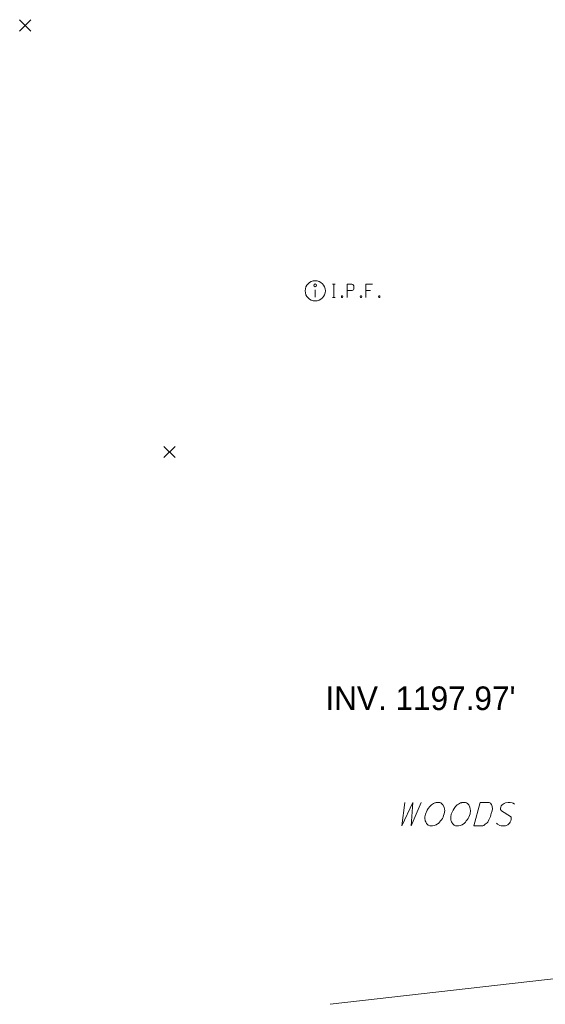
# Model space of a CAD drawing. Extents: x 2286160 to 2289356, y 637815 to 640647.
# Tile 27 of 52: x 2287273 to 2287335, y 639312 to 639429. Entities that reach past the tile are written whole.
import ezdxf

# ---------------------------------------------------------------- set-up
doc = ezdxf.new("R2010")
doc.units = 0
doc.header["$LTSCALE"] = 20
doc.header["$MEASUREMENT"] = 0
for name, color, linetype, lineweight in [('DR_X_Text', 7, 'Continuous', 0), ('SV_X_Mon_Cells_Found', 7, 'Continuous', 0), ('SV_X_Random_Point', 7, 'Continuous', 0), ('VG_X_Text', 7, 'Continuous', 0), ('VG_X_Tree_Line_Lt', 3, 'treelt', 0)]:
    doc.layers.add(name, color=color, linetype=linetype, lineweight=lineweight)
doc.styles.add('Slanted-Normal LS 0.50', font='font31.shx', dxfattribs={"height": 0.14})
doc.linetypes.add('treelt', pattern='A,-0.15,[6,dgnlstyle-ODOT_Linestyles.shx,S=0.002381,R=0,X=0,Y=0],-0.15', length=0.3)

# ---------------------------------------------------------------- blocks, each defined once
blk = doc.blocks.new('X_9')
at = {"layer": 'SV_X_Random_Point'}
for p, q in [((-0.067, -0.067), (0.067, 0.067)), ((-0.067, 0.067), (0.067, -0.067))]:
    blk.add_line(p, q, dxfattribs=at)
blk = doc.blocks.new('X_10')
at = {"layer": 'SV_X_Random_Point'}
for p, q in [((-0.067, -0.067), (0.067, 0.067)), ((-0.067, 0.067), (0.067, -0.067))]:
    blk.add_line(p, q, dxfattribs=at)

msp = doc.modelspace()

# ---------------------------------------------------------------- linework, layer by layer
at = {"layer": 'SV_X_Mon_Cells_Found'}
msp.add_line((2287307.74, 639397.07), (2287307.74, 639396.18), dxfattribs=at)
at = {"layer": 'SV_X_Mon_Cells_Found', "flags": 128}
for points in [[(2287309.77, 639397.75), (2287310.12, 639397.75)], [(2287309.94, 639396.15), (2287309.94, 639397.75)], [(2287311.51, 639396.15), (2287311.51, 639397.75), (2287312.04, 639397.75), (2287312.09, 639397.74), (2287312.17, 639397.71), (2287312.2, 639397.69), (2287312.24, 639397.66), (2287312.28, 639397.6), (2287312.31, 639397.54), (2287312.33, 639397.43), (2287312.33, 639397.28), (2287312.32, 639397.23), (2287312.3, 639397.16), (2287312.26, 639397.07), (2287312.21, 639397.03), (2287312.18, 639397.01), (2287312.13, 639396.98), (2287312.04, 639396.97), (2287311.51, 639396.97)], [(2287314.52, 639397.75), (2287313.76, 639397.75), (2287313.76, 639396.15)], [(2287313.76, 639396.97), (2287314.3, 639396.97)], [(2287309.77, 639396.15), (2287310.12, 639396.15)], [(2287310.9, 639396.36), (2287310.96, 639396.36), (2287310.99, 639396.34), (2287311.02, 639396.29), (2287311.02, 639396.23), (2287310.99, 639396.17), (2287310.96, 639396.15), (2287310.9, 639396.15), (2287310.87, 639396.17), (2287310.84, 639396.23), (2287310.84, 639396.29), (2287310.87, 639396.34), (2287310.9, 639396.36)], [(2287313.15, 639396.36), (2287313.21, 639396.36), (2287313.24, 639396.34), (2287313.27, 639396.29), (2287313.27, 639396.23), (2287313.24, 639396.17), (2287313.21, 639396.15), (2287313.15, 639396.15), (2287313.12, 639396.17), (2287313.08, 639396.23), (2287313.08, 639396.29), (2287313.12, 639396.34), (2287313.15, 639396.36)], [(2287315.3, 639396.36), (2287315.36, 639396.36), (2287315.39, 639396.34), (2287315.42, 639396.29), (2287315.42, 639396.23), (2287315.39, 639396.17), (2287315.36, 639396.15), (2287315.3, 639396.15), (2287315.27, 639396.17), (2287315.23, 639396.23), (2287315.23, 639396.29), (2287315.27, 639396.34), (2287315.3, 639396.36)]]:
    msp.add_lwpolyline(points, dxfattribs=at)
at = {"layer": 'SV_X_Mon_Cells_Found'}
for centre, radius in [((2287307.74, 639396.95), 1.2), ((2287307.74, 639397.6), 0.16)]:
    msp.add_circle(centre, radius, dxfattribs=at)
at = {"layer": 'VG_X_Text', "flags": 128}
for points in [[(2287318.36, 639336.23), (2287318.02, 639333.43), (2287319.33, 639336.23), (2287319.13, 639333.43), (2287320.32, 639336.23)], [(2287322.08, 639336.21), (2287322.01, 639336.18), (2287321.93, 639336.16), (2287321.79, 639336.1), (2287321.66, 639336.03), (2287321.53, 639335.94), (2287321.33, 639335.74), (2287321.16, 639335.52), (2287321.02, 639335.3), (2287320.82, 639334.82), (2287320.76, 639334.51), (2287320.76, 639334.29), (2287320.78, 639334.11), (2287320.8, 639334.02), (2287320.85, 639333.91), (2287320.91, 639333.8), (2287320.96, 639333.74), (2287321, 639333.67), (2287321.07, 639333.6), (2287321.16, 639333.54), (2287321.33, 639333.45), (2287321.44, 639333.43), (2287321.66, 639333.43), (2287321.86, 639333.47), (2287321.97, 639333.52), (2287322.1, 639333.58), (2287322.26, 639333.67), (2287322.35, 639333.74), (2287322.5, 639333.89), (2287322.61, 639334.02), (2287322.72, 639334.16), (2287322.83, 639334.31), (2287322.92, 639334.49), (2287322.98, 639334.66), (2287323.05, 639334.86), (2287323.1, 639335.26), (2287323.07, 639335.43), (2287323.03, 639335.65), (2287322.9, 639335.94), (2287322.74, 639336.1), (2287322.63, 639336.16), (2287322.52, 639336.21), (2287322.39, 639336.23), (2287322.24, 639336.23), (2287322.08, 639336.21)], [(2287325.15, 639336.21), (2287325.08, 639336.18), (2287324.99, 639336.16), (2287324.86, 639336.1), (2287324.73, 639336.03), (2287324.59, 639335.94), (2287324.4, 639335.74), (2287324.22, 639335.52), (2287324.09, 639335.3), (2287323.89, 639334.82), (2287323.82, 639334.51), (2287323.82, 639334.29), (2287323.84, 639334.11), (2287323.87, 639334.02), (2287323.91, 639333.91), (2287323.98, 639333.8), (2287324.02, 639333.74), (2287324.07, 639333.67), (2287324.13, 639333.6), (2287324.22, 639333.54), (2287324.4, 639333.45), (2287324.51, 639333.43), (2287324.73, 639333.43), (2287324.93, 639333.47), (2287325.04, 639333.52), (2287325.17, 639333.58), (2287325.32, 639333.67), (2287325.41, 639333.74), (2287325.56, 639333.89), (2287325.67, 639334.02), (2287325.78, 639334.16), (2287325.9, 639334.31), (2287325.98, 639334.49), (2287326.05, 639334.66), (2287326.12, 639334.86), (2287326.16, 639335.26), (2287326.14, 639335.43), (2287326.09, 639335.65), (2287325.96, 639335.94), (2287325.81, 639336.1), (2287325.7, 639336.16), (2287325.59, 639336.21), (2287325.45, 639336.23), (2287325.3, 639336.23), (2287325.15, 639336.21)], [(2287327.33, 639336.23), (2287328.3, 639336.23), (2287328.39, 639336.21), (2287328.47, 639336.16), (2287328.54, 639336.12), (2287328.61, 639336.03), (2287328.65, 639335.96), (2287328.7, 639335.88), (2287328.76, 639335.52), (2287328.72, 639335.21), (2287328.63, 639334.91), (2287328.58, 639334.75), (2287328.52, 639334.55), (2287328.36, 639334.16), (2287328.21, 639333.89), (2287328.14, 639333.8), (2287327.92, 639333.63), (2287327.75, 639333.49), (2287327.7, 639333.47), (2287327.64, 639333.45), (2287327.55, 639333.43), (2287326.58, 639333.43), (2287327.33, 639336.23)], [(2287331.38, 639336.03), (2287331.23, 639336.12), (2287331.1, 639336.18), (2287330.88, 639336.23), (2287330.7, 639336.23), (2287330.63, 639336.23), (2287330.33, 639336.16), (2287330.17, 639336.1), (2287330.06, 639336.03), (2287329.91, 639335.92), (2287329.82, 639335.83), (2287329.75, 639335.68), (2287329.73, 639335.54), (2287329.73, 639335.37), (2287329.86, 639335.21), (2287330.9, 639334.55), (2287330.99, 639334.46), (2287331.01, 639334.38), (2287331.01, 639334.29), (2287330.99, 639334.18), (2287330.94, 639334.05), (2287330.92, 639333.98), (2287330.88, 639333.89), (2287330.79, 639333.78), (2287330.72, 639333.69), (2287330.59, 639333.56), (2287330.41, 639333.47), (2287330.33, 639333.45), (2287330.13, 639333.43), (2287329.82, 639333.43), (2287329.64, 639333.47), (2287329.38, 639333.63), (2287329.25, 639333.76)]]:
    msp.add_lwpolyline(points, dxfattribs=at)
at = {"layer": 'VG_X_Tree_Line_Lt', "flags": 128}
msp.add_lwpolyline([(2287346.19, 639375.77), (2287344.02, 639316.18), (2287309.52, 639312.26)], dxfattribs=at)

# ---------------------------------------------------------------- block references
at = {"layer": 'SV_X_Random_Point', "xscale": 10, "yscale": 10, "zscale": 10}
for name, p in [('X_10', (2287273.32, 639428.46)), ('X_9', (2287290.44, 639377.82))]:
    msp.add_blockref(name, p, dxfattribs=at)

# ---------------------------------------------------------------- texts
at = {"layer": 'DR_X_Text', "insert": (2287308.94, 639349.99), "char_height": 2.8, "attachment_point": 1, "line_spacing_factor": 0.615, "style": 'Slanted-Normal LS 0.50'}
msp.add_mtext("INV. 1197.97'", dxfattribs=at)

doc.saveas('drawing.dxf')
